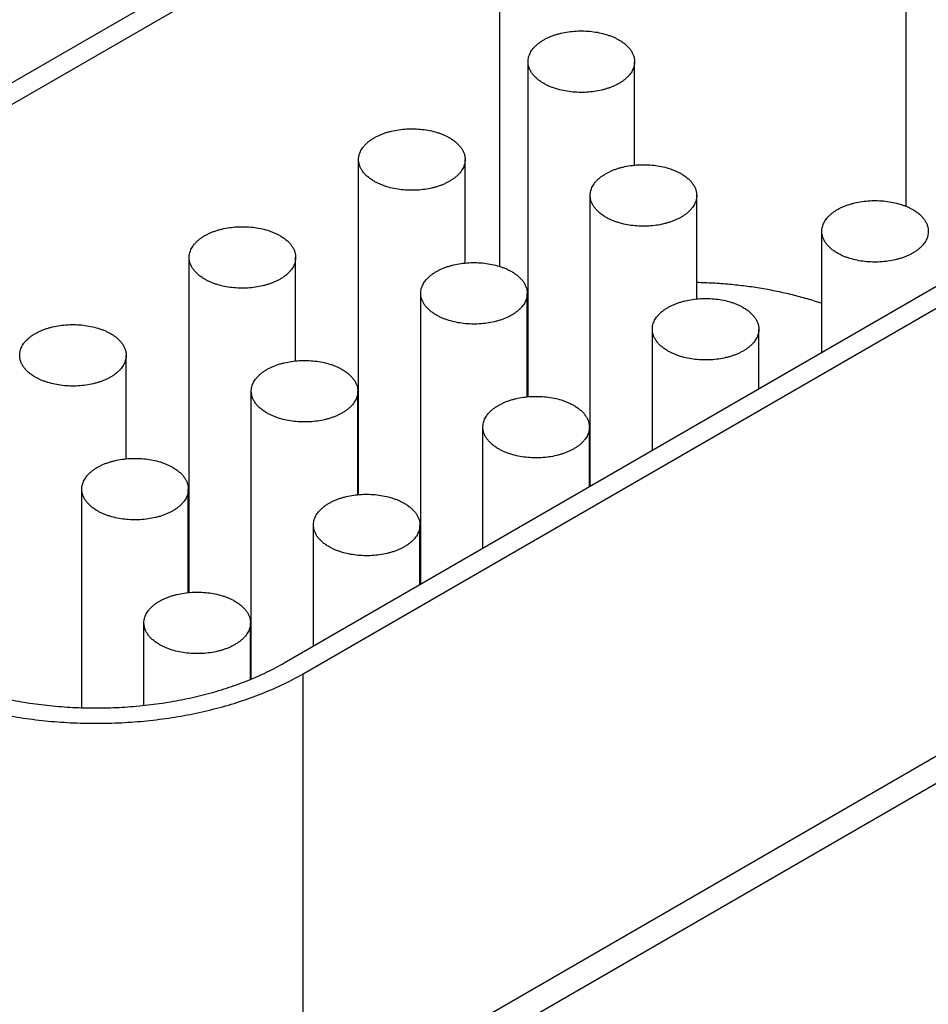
# Model space of a CAD drawing. Header units: inches. Extents: x 0 to 34, y 0 to 22.
# Tile 82 of 116: x 24.609 to 24.951, y 16.989 to 17.358. Entities that reach past the tile are written whole.
import ezdxf

# ---------------------------------------------------------------- set-up
doc = ezdxf.new("R2010")
doc.units = ezdxf.units.IN
doc.header["$LTSCALE"] = 1.87
doc.header["$MEASUREMENT"] = 0
doc.layers.get('0').update_dxf_attribs({"linetype": 'CONTINUOUS'})

msp = doc.modelspace()

# ---------------------------------------------------------------- linework, layer by layer
at = {"color": 7, "linetype": 'CONTINUOUS'}
for p, q in [((24.78241, 17.4363), (24.4529, 17.24605)), ((24.78948, 17.43222), (24.45997, 17.24196)), ((24.78948, 17.43222), (24.78948, 17.26579)), ((24.94211, 17.42451), (24.94211, 17.28834)), ((24.80024, 17.21684), (24.80024, 17.3426)), ((24.84024, 17.30377), (24.84024, 17.3426)), ((24.7366, 17.18009), (24.7366, 17.30586)), ((24.7766, 17.26702), (24.7766, 17.30586)), ((24.82357, 17.18326), (24.82357, 17.29239)), ((24.86357, 17.25355), (24.86357, 17.29239)), ((24.70869, 17.11693), (25.00603, 17.28861)), ((24.71576, 17.11285), (25.0131, 17.28453)), ((24.91055, 17.23348), (24.91055, 17.27891)), ((24.67296, 17.14335), (24.67296, 17.26912)), ((24.71296, 17.23028), (24.71296, 17.26912)), ((24.75993, 17.14652), (24.75993, 17.25564)), ((24.79993, 17.21681), (24.79993, 17.25564)), ((24.84691, 17.19673), (24.84691, 17.24217)), ((24.88691, 17.21983), (24.88691, 17.24217)), ((24.64932, 17.19354), (24.64932, 17.23237)), ((24.69629, 17.11086), (24.69629, 17.2189)), ((24.73629, 17.18006), (24.73629, 17.2189)), ((24.7366, 17.21226), (24.73629, 17.21209)), ((24.78327, 17.15999), (24.78327, 17.20543)), ((24.82327, 17.18308), (24.82327, 17.20543)), ((24.63265, 17.10011), (24.63265, 17.18215)), ((24.67265, 17.14332), (24.67265, 17.18215)), ((24.67296, 17.17552), (24.67265, 17.17534)), ((24.71963, 17.12324), (24.71963, 17.16868)), ((24.75963, 17.14634), (24.75963, 17.16868)), ((25.0934, 17.16262), (24.71369, 16.94337)), ((25.1084, 17.16113), (24.72869, 16.94189)), ((24.65599, 17.10096), (24.65599, 17.13194)), ((24.69599, 17.11074), (24.69599, 17.13194)), ((24.71576, 16.94457), (24.71576, 17.11285))]:
    msp.add_line(p, q, dxfattribs=at)
msp.add_arc((24.84573, 17.143), 0.1146, 113.3924, 113.5597, dxfattribs=at)
for points, knots in [([(24.80024, 17.3426), (24.80024, 17.34289), (24.80028, 17.34346), (24.80044, 17.34431), (24.80071, 17.34515), (24.80109, 17.34597), (24.80157, 17.34678), (24.80216, 17.34756), (24.80284, 17.34832), (24.80361, 17.34904), (24.80448, 17.34973), (24.80543, 17.35038), (24.80645, 17.35099), (24.80756, 17.35155), (24.80873, 17.35206), (24.80996, 17.35252), (24.81125, 17.35293), (24.81305, 17.35341), (24.8154, 17.35385), (24.81829, 17.35414), (24.82122, 17.35418), (24.82413, 17.35397), (24.82695, 17.35353), (24.82922, 17.35295), (24.83093, 17.35238), (24.83214, 17.3519), (24.83329, 17.35137), (24.83403, 17.35097), (24.83438, 17.35077)], [0, 0, 0, 0, 0.021327, 0.042883, 0.064883, 0.087522, 0.110966, 0.135347, 0.160764, 0.187283, 0.214939, 0.243743, 0.273676, 0.304704, 0.336768, 0.369798, 0.403706, 0.438397, 0.509663, 0.582667, 0.656378, 0.729734, 0.80169, 0.871263, 0.904889, 0.937606, 0.969332, 1, 1, 1, 1]), ([(24.83438, 17.35077), (24.83483, 17.35051), (24.83569, 17.34997), (24.83686, 17.34906), (24.83788, 17.34809), (24.83873, 17.34706), (24.83939, 17.34599), (24.8398, 17.34506), (24.84003, 17.3443), (24.84015, 17.34374), (24.84022, 17.34317), (24.84024, 17.34279), (24.84024, 17.3426)], [0, 0, 0, 0, 0.148575, 0.28944, 0.422637, 0.548533, 0.667869, 0.781787, 0.837223, 0.891909, 0.946084, 1, 1, 1, 1]), ([(24.8061, 17.33444), (24.80565, 17.3347), (24.80479, 17.33524), (24.80361, 17.33615), (24.8026, 17.33712), (24.80175, 17.33815), (24.80108, 17.33922), (24.80067, 17.34015), (24.80045, 17.34091), (24.80033, 17.34147), (24.80025, 17.34204), (24.80024, 17.34242), (24.80024, 17.3426)], [0, 0, 0, 0, 0.148575, 0.28944, 0.422637, 0.548533, 0.667869, 0.781787, 0.837223, 0.891909, 0.946084, 1, 1, 1, 1]), ([(24.84024, 17.3426), (24.84024, 17.34232), (24.8402, 17.34175), (24.84004, 17.3409), (24.83977, 17.34006), (24.83939, 17.33924), (24.8389, 17.33843), (24.83832, 17.33765), (24.83764, 17.33689), (24.83687, 17.33617), (24.836, 17.33548), (24.83505, 17.33483), (24.83402, 17.33422), (24.83292, 17.33366), (24.83175, 17.33315), (24.83051, 17.33269), (24.82922, 17.33228), (24.82742, 17.3318), (24.82508, 17.33136), (24.82219, 17.33107), (24.81926, 17.33103), (24.81635, 17.33124), (24.81352, 17.33168), (24.81126, 17.33226), (24.80955, 17.33283), (24.80833, 17.33331), (24.80718, 17.33384), (24.80645, 17.33424), (24.8061, 17.33444)], [0, 0, 0, 0, 0.021327, 0.042883, 0.064883, 0.087522, 0.110966, 0.135347, 0.160764, 0.187283, 0.214939, 0.243743, 0.273676, 0.304704, 0.336768, 0.369798, 0.403706, 0.438397, 0.509663, 0.582667, 0.656378, 0.729734, 0.80169, 0.871263, 0.904889, 0.937606, 0.969332, 1, 1, 1, 1]), ([(24.7366, 17.30586), (24.7366, 17.30614), (24.73664, 17.30672), (24.7368, 17.30756), (24.73707, 17.3084), (24.73745, 17.30923), (24.73793, 17.31004), (24.73852, 17.31082), (24.7392, 17.31157), (24.73997, 17.3123), (24.74084, 17.31298), (24.74179, 17.31363), (24.74281, 17.31424), (24.74392, 17.3148), (24.74509, 17.31532), (24.74632, 17.31578), (24.74761, 17.31619), (24.74941, 17.31666), (24.75176, 17.31711), (24.75465, 17.31739), (24.75758, 17.31744), (24.76049, 17.31723), (24.76331, 17.31678), (24.76558, 17.31621), (24.76729, 17.31563), (24.76851, 17.31515), (24.76966, 17.31462), (24.77039, 17.31423), (24.77074, 17.31403)], [0, 0, 0, 0, 0.021327, 0.042883, 0.064883, 0.087522, 0.110966, 0.135347, 0.160764, 0.187283, 0.214939, 0.243743, 0.273676, 0.304704, 0.336768, 0.369798, 0.403706, 0.438397, 0.509663, 0.582667, 0.656378, 0.729734, 0.80169, 0.871263, 0.904889, 0.937606, 0.969332, 1, 1, 1, 1]), ([(24.77074, 17.31403), (24.77119, 17.31377), (24.77205, 17.31322), (24.77322, 17.31231), (24.77424, 17.31134), (24.77509, 17.31031), (24.77576, 17.30924), (24.77616, 17.30831), (24.77639, 17.30756), (24.77651, 17.307), (24.77658, 17.30643), (24.7766, 17.30605), (24.7766, 17.30586)], [0, 0, 0, 0, 0.148575, 0.28944, 0.422637, 0.548533, 0.667869, 0.781787, 0.837223, 0.891909, 0.946084, 1, 1, 1, 1]), ([(24.74246, 17.29769), (24.74201, 17.29796), (24.74115, 17.2985), (24.73997, 17.29941), (24.73896, 17.30038), (24.73811, 17.30141), (24.73744, 17.30248), (24.73704, 17.30341), (24.73681, 17.30416), (24.73669, 17.30473), (24.73661, 17.30529), (24.7366, 17.30567), (24.7366, 17.30586)], [0, 0, 0, 0, 0.148575, 0.28944, 0.422637, 0.548533, 0.667869, 0.781787, 0.837223, 0.891909, 0.946084, 1, 1, 1, 1]), ([(24.7766, 17.30586), (24.7766, 17.30558), (24.77656, 17.30501), (24.7764, 17.30416), (24.77613, 17.30332), (24.77575, 17.30249), (24.77527, 17.30169), (24.77468, 17.3009), (24.774, 17.30015), (24.77323, 17.29942), (24.77236, 17.29874), (24.77141, 17.29809), (24.77038, 17.29748), (24.76928, 17.29692), (24.76811, 17.2964), (24.76687, 17.29594), (24.76558, 17.29553), (24.76378, 17.29506), (24.76144, 17.29461), (24.75855, 17.29433), (24.75562, 17.29429), (24.75271, 17.29449), (24.74988, 17.29494), (24.74762, 17.29551), (24.74591, 17.29609), (24.74469, 17.29657), (24.74354, 17.2971), (24.74281, 17.29749), (24.74246, 17.29769)], [0, 0, 0, 0, 0.021327, 0.042883, 0.064883, 0.087522, 0.110966, 0.135347, 0.160764, 0.187283, 0.214939, 0.243743, 0.273676, 0.304704, 0.336768, 0.369798, 0.403706, 0.438397, 0.509663, 0.582667, 0.656378, 0.729734, 0.80169, 0.871263, 0.904889, 0.937606, 0.969332, 1, 1, 1, 1]), ([(24.82357, 17.29239), (24.82357, 17.29267), (24.82361, 17.29324), (24.82377, 17.29409), (24.82405, 17.29493), (24.82442, 17.29576), (24.82491, 17.29656), (24.82549, 17.29735), (24.82617, 17.2981), (24.82695, 17.29882), (24.82781, 17.29951), (24.82876, 17.30016), (24.82979, 17.30077), (24.83089, 17.30133), (24.83206, 17.30184), (24.8333, 17.30231), (24.83459, 17.30272), (24.83639, 17.30319), (24.83873, 17.30363), (24.84162, 17.30392), (24.84455, 17.30396), (24.84746, 17.30376), (24.85029, 17.30331), (24.85255, 17.30273), (24.85427, 17.30216), (24.85548, 17.30168), (24.85663, 17.30115), (24.85736, 17.30076), (24.85772, 17.30055)], [0, 0, 0, 0, 0.021327, 0.042883, 0.064883, 0.087522, 0.110966, 0.135347, 0.160764, 0.187283, 0.214939, 0.243743, 0.273676, 0.304704, 0.336768, 0.369798, 0.403706, 0.438397, 0.509663, 0.582667, 0.656378, 0.729734, 0.80169, 0.871263, 0.904889, 0.937606, 0.969332, 1, 1, 1, 1]), ([(24.85772, 17.30055), (24.85817, 17.30029), (24.85902, 17.29975), (24.8602, 17.29884), (24.86121, 17.29787), (24.86206, 17.29684), (24.86273, 17.29577), (24.86314, 17.29484), (24.86336, 17.29409), (24.86348, 17.29352), (24.86356, 17.29296), (24.86357, 17.29258), (24.86357, 17.29239)], [0, 0, 0, 0, 0.148575, 0.28944, 0.422637, 0.548533, 0.667869, 0.781787, 0.837223, 0.891909, 0.946084, 1, 1, 1, 1]), ([(24.82943, 17.28422), (24.82898, 17.28448), (24.82812, 17.28503), (24.82695, 17.28594), (24.82593, 17.28691), (24.82509, 17.28793), (24.82442, 17.289), (24.82401, 17.28994), (24.82378, 17.29069), (24.82366, 17.29125), (24.82359, 17.29182), (24.82357, 17.2922), (24.82357, 17.29239)], [0, 0, 0, 0, 0.148575, 0.28944, 0.422637, 0.548533, 0.667869, 0.781787, 0.837223, 0.891909, 0.946084, 1, 1, 1, 1]), ([(24.86357, 17.29239), (24.86357, 17.2921), (24.86354, 17.29153), (24.86337, 17.29068), (24.8631, 17.28984), (24.86272, 17.28902), (24.86224, 17.28821), (24.86166, 17.28743), (24.86097, 17.28667), (24.8602, 17.28595), (24.85934, 17.28526), (24.85839, 17.28461), (24.85736, 17.28401), (24.85625, 17.28344), (24.85508, 17.28293), (24.85385, 17.28247), (24.85256, 17.28206), (24.85076, 17.28158), (24.84842, 17.28114), (24.84553, 17.28085), (24.8426, 17.28081), (24.83968, 17.28102), (24.83686, 17.28147), (24.8346, 17.28204), (24.83288, 17.28262), (24.83167, 17.2831), (24.83052, 17.28363), (24.82978, 17.28402), (24.82943, 17.28422)], [0, 0, 0, 0, 0.021327, 0.042883, 0.064883, 0.087522, 0.110966, 0.135347, 0.160764, 0.187283, 0.214939, 0.243743, 0.273676, 0.304704, 0.336768, 0.369798, 0.403706, 0.438397, 0.509663, 0.582667, 0.656378, 0.729734, 0.80169, 0.871263, 0.904889, 0.937606, 0.969332, 1, 1, 1, 1]), ([(24.91055, 17.27891), (24.91055, 17.2792), (24.91058, 17.27977), (24.91075, 17.28062), (24.91102, 17.28146), (24.9114, 17.28228), (24.91188, 17.28309), (24.91246, 17.28387), (24.91315, 17.28463), (24.91392, 17.28535), (24.91478, 17.28604), (24.91573, 17.28669), (24.91676, 17.2873), (24.91787, 17.28786), (24.91904, 17.28837), (24.92027, 17.28883), (24.92156, 17.28924), (24.92336, 17.28972), (24.9257, 17.29016), (24.92859, 17.29045), (24.93152, 17.29049), (24.93444, 17.29028), (24.93726, 17.28984), (24.93952, 17.28926), (24.94124, 17.28869), (24.94245, 17.28821), (24.9436, 17.28768), (24.94434, 17.28728), (24.94469, 17.28708)], [0, 0, 0, 0, 0.021327, 0.042883, 0.064883, 0.087522, 0.110966, 0.135347, 0.160764, 0.187283, 0.214939, 0.243743, 0.273676, 0.304704, 0.336768, 0.369798, 0.403706, 0.438397, 0.509663, 0.582667, 0.656378, 0.729734, 0.80169, 0.871263, 0.904889, 0.937606, 0.969332, 1, 1, 1, 1]), ([(24.94469, 17.28708), (24.94514, 17.28682), (24.946, 17.28628), (24.94717, 17.28537), (24.94819, 17.2844), (24.94903, 17.28337), (24.9497, 17.2823), (24.95011, 17.28137), (24.95034, 17.28061), (24.95046, 17.28005), (24.95053, 17.27948), (24.95055, 17.2791), (24.95055, 17.27891)], [0, 0, 0, 0, 0.148575, 0.28944, 0.422637, 0.548533, 0.667869, 0.781787, 0.837223, 0.891909, 0.946084, 1, 1, 1, 1]), ([(24.67296, 17.26912), (24.67296, 17.2694), (24.673, 17.26997), (24.67316, 17.27082), (24.67343, 17.27166), (24.67381, 17.27249), (24.67429, 17.27329), (24.67488, 17.27407), (24.67556, 17.27483), (24.67633, 17.27555), (24.6772, 17.27624), (24.67815, 17.27689), (24.67918, 17.2775), (24.68028, 17.27806), (24.68145, 17.27857), (24.68268, 17.27904), (24.68397, 17.27944), (24.68577, 17.27992), (24.68812, 17.28036), (24.69101, 17.28065), (24.69394, 17.28069), (24.69685, 17.28049), (24.69967, 17.28004), (24.70194, 17.27946), (24.70365, 17.27889), (24.70487, 17.27841), (24.70602, 17.27788), (24.70675, 17.27749), (24.7071, 17.27728)], [0, 0, 0, 0, 0.021327, 0.042883, 0.064883, 0.087522, 0.110966, 0.135347, 0.160764, 0.187283, 0.214939, 0.243743, 0.273676, 0.304704, 0.336768, 0.369798, 0.403706, 0.438397, 0.509663, 0.582667, 0.656378, 0.729734, 0.80169, 0.871263, 0.904889, 0.937606, 0.969332, 1, 1, 1, 1]), ([(24.9164, 17.27075), (24.91595, 17.27101), (24.9151, 17.27155), (24.91392, 17.27246), (24.91291, 17.27343), (24.91206, 17.27446), (24.91139, 17.27553), (24.91098, 17.27646), (24.91076, 17.27722), (24.91064, 17.27778), (24.91056, 17.27835), (24.91055, 17.27873), (24.91055, 17.27891)], [0, 0, 0, 0, 0.148575, 0.28944, 0.422637, 0.548533, 0.667869, 0.781787, 0.837223, 0.891909, 0.946084, 1, 1, 1, 1]), ([(24.95055, 17.27891), (24.95055, 17.27863), (24.95051, 17.27806), (24.95035, 17.27721), (24.95007, 17.27637), (24.9497, 17.27555), (24.94921, 17.27474), (24.94863, 17.27396), (24.94795, 17.2732), (24.94717, 17.27248), (24.94631, 17.27179), (24.94536, 17.27114), (24.94433, 17.27053), (24.94323, 17.26997), (24.94206, 17.26946), (24.94082, 17.269), (24.93953, 17.26859), (24.93773, 17.26811), (24.93539, 17.26767), (24.9325, 17.26738), (24.92957, 17.26734), (24.92666, 17.26754), (24.92383, 17.26799), (24.92157, 17.26857), (24.91985, 17.26914), (24.91864, 17.26962), (24.91749, 17.27015), (24.91676, 17.27055), (24.9164, 17.27075)], [0, 0, 0, 0, 0.021327, 0.042883, 0.064883, 0.087522, 0.110966, 0.135347, 0.160764, 0.187283, 0.214939, 0.243743, 0.273676, 0.304704, 0.336768, 0.369798, 0.403706, 0.438397, 0.509663, 0.582667, 0.656378, 0.729734, 0.80169, 0.871263, 0.904889, 0.937606, 0.969332, 1, 1, 1, 1]), ([(24.7071, 17.27728), (24.70755, 17.27702), (24.70841, 17.27648), (24.70958, 17.27557), (24.7106, 17.2746), (24.71145, 17.27357), (24.71212, 17.2725), (24.71252, 17.27157), (24.71275, 17.27081), (24.71287, 17.27025), (24.71294, 17.26968), (24.71296, 17.2693), (24.71296, 17.26912)], [0, 0, 0, 0, 0.148575, 0.28944, 0.422637, 0.548533, 0.667869, 0.781787, 0.837223, 0.891909, 0.946084, 1, 1, 1, 1]), ([(24.67882, 17.26095), (24.67837, 17.26121), (24.67751, 17.26176), (24.67633, 17.26266), (24.67532, 17.26364), (24.67447, 17.26466), (24.6738, 17.26573), (24.6734, 17.26666), (24.67317, 17.26742), (24.67305, 17.26798), (24.67298, 17.26855), (24.67296, 17.26893), (24.67296, 17.26912)], [0, 0, 0, 0, 0.148575, 0.28944, 0.422637, 0.548533, 0.667869, 0.781787, 0.837223, 0.891909, 0.946084, 1, 1, 1, 1]), ([(24.71296, 17.26912), (24.71296, 17.26883), (24.71292, 17.26826), (24.71276, 17.26741), (24.71249, 17.26657), (24.71211, 17.26575), (24.71163, 17.26494), (24.71104, 17.26416), (24.71036, 17.2634), (24.70959, 17.26268), (24.70872, 17.26199), (24.70777, 17.26134), (24.70674, 17.26073), (24.70564, 17.26017), (24.70447, 17.25966), (24.70323, 17.2592), (24.70194, 17.25879), (24.70014, 17.25831), (24.6978, 17.25787), (24.69491, 17.25758), (24.69198, 17.25754), (24.68907, 17.25775), (24.68624, 17.25819), (24.68398, 17.25877), (24.68227, 17.25934), (24.68105, 17.25982), (24.6799, 17.26035), (24.67917, 17.26075), (24.67882, 17.26095)], [0, 0, 0, 0, 0.021327, 0.042883, 0.064883, 0.087522, 0.110966, 0.135347, 0.160764, 0.187283, 0.214939, 0.243743, 0.273676, 0.304704, 0.336768, 0.369798, 0.403706, 0.438397, 0.509663, 0.582667, 0.656378, 0.729734, 0.80169, 0.871263, 0.904889, 0.937606, 0.969332, 1, 1, 1, 1]), ([(24.75993, 17.25564), (24.75993, 17.25593), (24.75997, 17.2565), (24.76013, 17.25735), (24.76041, 17.25819), (24.76078, 17.25901), (24.76127, 17.25982), (24.76185, 17.2606), (24.76253, 17.26136), (24.76331, 17.26208), (24.76417, 17.26277), (24.76512, 17.26342), (24.76615, 17.26402), (24.76725, 17.26459), (24.76842, 17.2651), (24.76966, 17.26556), (24.77095, 17.26597), (24.77275, 17.26645), (24.77509, 17.26689), (24.77798, 17.26718), (24.78091, 17.26722), (24.78382, 17.26701), (24.78665, 17.26656), (24.78891, 17.26599), (24.79063, 17.26541), (24.79184, 17.26493), (24.79299, 17.2644), (24.79372, 17.26401), (24.79408, 17.26381)], [0, 0, 0, 0, 0.021327, 0.042883, 0.064883, 0.087522, 0.110966, 0.135347, 0.160764, 0.187283, 0.214939, 0.243743, 0.273676, 0.304704, 0.336768, 0.369798, 0.403706, 0.438397, 0.509663, 0.582667, 0.656378, 0.729734, 0.80169, 0.871263, 0.904889, 0.937606, 0.969332, 1, 1, 1, 1]), ([(24.79408, 17.26381), (24.79453, 17.26355), (24.79539, 17.263), (24.79656, 17.2621), (24.79757, 17.26112), (24.79842, 17.2601), (24.79909, 17.25903), (24.7995, 17.25809), (24.79972, 17.25734), (24.79984, 17.25678), (24.79992, 17.25621), (24.79993, 17.25583), (24.79993, 17.25564)], [0, 0, 0, 0, 0.148575, 0.28944, 0.422637, 0.548533, 0.667869, 0.781787, 0.837223, 0.891909, 0.946084, 1, 1, 1, 1]), ([(24.91056, 17.25185), (24.90876, 17.25245), (24.9051, 17.2536), (24.89951, 17.2551), (24.89376, 17.25639), (24.88789, 17.25749), (24.88191, 17.25837), (24.87585, 17.25903), (24.86973, 17.25948), (24.86563, 17.25963), (24.86357, 17.25967)], [0, 0, 0, 0, 0.118952, 0.240197, 0.363472, 0.488495, 0.614971, 0.742593, 0.871043, 1, 1, 1, 1]), ([(24.76579, 17.24748), (24.76534, 17.24774), (24.76448, 17.24828), (24.76331, 17.24919), (24.76229, 17.25016), (24.76145, 17.25119), (24.76078, 17.25226), (24.76037, 17.25319), (24.76014, 17.25394), (24.76002, 17.25451), (24.75995, 17.25507), (24.75993, 17.25545), (24.75993, 17.25564)], [0, 0, 0, 0, 0.148575, 0.28944, 0.422637, 0.548533, 0.667869, 0.781787, 0.837223, 0.891909, 0.946084, 1, 1, 1, 1]), ([(24.79993, 17.25564), (24.79993, 17.25536), (24.7999, 17.25479), (24.79973, 17.25394), (24.79946, 17.2531), (24.79908, 17.25227), (24.7986, 17.25147), (24.79802, 17.25069), (24.79734, 17.24993), (24.79656, 17.24921), (24.7957, 17.24852), (24.79475, 17.24787), (24.79372, 17.24726), (24.79261, 17.2467), (24.79144, 17.24619), (24.79021, 17.24572), (24.78892, 17.24531), (24.78712, 17.24484), (24.78478, 17.2444), (24.78189, 17.24411), (24.77896, 17.24407), (24.77605, 17.24427), (24.77322, 17.24472), (24.77096, 17.2453), (24.76924, 17.24587), (24.76803, 17.24635), (24.76688, 17.24688), (24.76614, 17.24727), (24.76579, 17.24748)], [0, 0, 0, 0, 0.021327, 0.042883, 0.064883, 0.087522, 0.110966, 0.135347, 0.160764, 0.187283, 0.214939, 0.243743, 0.273676, 0.304704, 0.336768, 0.369798, 0.403706, 0.438397, 0.509663, 0.582667, 0.656378, 0.729734, 0.80169, 0.871263, 0.904889, 0.937606, 0.969332, 1, 1, 1, 1]), ([(24.84691, 17.24217), (24.84691, 17.24245), (24.84694, 17.24302), (24.84711, 17.24387), (24.84738, 17.24471), (24.84776, 17.24554), (24.84824, 17.24635), (24.84882, 17.24713), (24.84951, 17.24788), (24.85028, 17.24861), (24.85114, 17.24929), (24.85209, 17.24994), (24.85312, 17.25055), (24.85423, 17.25111), (24.8554, 17.25163), (24.85663, 17.25209), (24.85792, 17.2525), (24.85972, 17.25297), (24.86206, 17.25342), (24.86495, 17.2537), (24.86789, 17.25375), (24.8708, 17.25354), (24.87362, 17.25309), (24.87589, 17.25252), (24.8776, 17.25194), (24.87881, 17.25146), (24.87996, 17.25093), (24.8807, 17.25054), (24.88105, 17.25034)], [0, 0, 0, 0, 0.021327, 0.042883, 0.064883, 0.087522, 0.110966, 0.135347, 0.160764, 0.187283, 0.214939, 0.243743, 0.273676, 0.304704, 0.336768, 0.369798, 0.403706, 0.438397, 0.509663, 0.582667, 0.656378, 0.729734, 0.80169, 0.871263, 0.904889, 0.937606, 0.969332, 1, 1, 1, 1]), ([(24.88105, 17.25034), (24.8815, 17.25007), (24.88236, 17.24953), (24.88353, 17.24862), (24.88455, 17.24765), (24.88539, 17.24662), (24.88606, 17.24555), (24.88647, 17.24462), (24.8867, 17.24387), (24.88682, 17.2433), (24.88689, 17.24274), (24.88691, 17.24236), (24.88691, 17.24217)], [0, 0, 0, 0, 0.148575, 0.28944, 0.422637, 0.548533, 0.667869, 0.781787, 0.837223, 0.891909, 0.946084, 1, 1, 1, 1]), ([(24.60932, 17.23237), (24.60932, 17.23266), (24.60936, 17.23323), (24.60952, 17.23408), (24.60979, 17.23492), (24.61017, 17.23574), (24.61065, 17.23655), (24.61124, 17.23733), (24.61192, 17.23808), (24.61269, 17.23881), (24.61356, 17.2395), (24.61451, 17.24015), (24.61554, 17.24075), (24.61664, 17.24131), (24.61781, 17.24183), (24.61904, 17.24229), (24.62033, 17.2427), (24.62213, 17.24317), (24.62448, 17.24362), (24.62737, 17.24391), (24.6303, 17.24395), (24.63321, 17.24374), (24.63603, 17.24329), (24.6383, 17.24272), (24.64001, 17.24214), (24.64123, 17.24166), (24.64238, 17.24113), (24.64311, 17.24074), (24.64346, 17.24054)], [0, 0, 0, 0, 0.021327, 0.042883, 0.064883, 0.087522, 0.110966, 0.135347, 0.160764, 0.187283, 0.214939, 0.243743, 0.273676, 0.304704, 0.336768, 0.369798, 0.403706, 0.438397, 0.509663, 0.582667, 0.656378, 0.729734, 0.80169, 0.871263, 0.904889, 0.937606, 0.969332, 1, 1, 1, 1]), ([(24.85277, 17.234), (24.85231, 17.23427), (24.85146, 17.23481), (24.85028, 17.23572), (24.84927, 17.23669), (24.84842, 17.23772), (24.84775, 17.23879), (24.84734, 17.23972), (24.84712, 17.24047), (24.847, 17.24104), (24.84692, 17.2416), (24.84691, 17.24198), (24.84691, 17.24217)], [0, 0, 0, 0, 0.148575, 0.28944, 0.422637, 0.548533, 0.667869, 0.781787, 0.837223, 0.891909, 0.946084, 1, 1, 1, 1]), ([(24.88691, 17.24217), (24.88691, 17.24189), (24.88687, 17.24132), (24.88671, 17.24047), (24.88643, 17.23963), (24.88606, 17.2388), (24.88557, 17.23799), (24.88499, 17.23721), (24.88431, 17.23646), (24.88353, 17.23573), (24.88267, 17.23505), (24.88172, 17.2344), (24.88069, 17.23379), (24.87959, 17.23323), (24.87842, 17.23271), (24.87718, 17.23225), (24.87589, 17.23184), (24.87409, 17.23137), (24.87175, 17.23092), (24.86886, 17.23064), (24.86593, 17.23059), (24.86302, 17.2308), (24.86019, 17.23125), (24.85793, 17.23182), (24.85621, 17.2324), (24.855, 17.23288), (24.85385, 17.23341), (24.85312, 17.2338), (24.85277, 17.234)], [0, 0, 0, 0, 0.021327, 0.042883, 0.064883, 0.087522, 0.110966, 0.135347, 0.160764, 0.187283, 0.214939, 0.243743, 0.273676, 0.304704, 0.336768, 0.369798, 0.403706, 0.438397, 0.509663, 0.582667, 0.656378, 0.729734, 0.80169, 0.871263, 0.904889, 0.937606, 0.969332, 1, 1, 1, 1]), ([(24.64346, 17.24054), (24.64391, 17.24028), (24.64477, 17.23973), (24.64594, 17.23882), (24.64696, 17.23785), (24.64781, 17.23683), (24.64848, 17.23575), (24.64888, 17.23482), (24.64911, 17.23407), (24.64923, 17.23351), (24.6493, 17.23294), (24.64932, 17.23256), (24.64932, 17.23237)], [0, 0, 0, 0, 0.148575, 0.28944, 0.422637, 0.548533, 0.667869, 0.781787, 0.837223, 0.891909, 0.946084, 1, 1, 1, 1]), ([(24.61518, 17.22421), (24.61473, 17.22447), (24.61387, 17.22501), (24.61269, 17.22592), (24.61168, 17.22689), (24.61083, 17.22792), (24.61016, 17.22899), (24.60976, 17.22992), (24.60953, 17.23067), (24.60941, 17.23124), (24.60934, 17.2318), (24.60932, 17.23218), (24.60932, 17.23237)], [0, 0, 0, 0, 0.148575, 0.28944, 0.422637, 0.548533, 0.667869, 0.781787, 0.837223, 0.891909, 0.946084, 1, 1, 1, 1]), ([(24.64932, 17.23237), (24.64932, 17.23209), (24.64928, 17.23152), (24.64912, 17.23067), (24.64885, 17.22983), (24.64847, 17.229), (24.64799, 17.2282), (24.6474, 17.22741), (24.64672, 17.22666), (24.64595, 17.22594), (24.64508, 17.22525), (24.64413, 17.2246), (24.6431, 17.22399), (24.642, 17.22343), (24.64083, 17.22291), (24.63959, 17.22245), (24.6383, 17.22204), (24.63651, 17.22157), (24.63416, 17.22112), (24.63127, 17.22084), (24.62834, 17.2208), (24.62543, 17.221), (24.6226, 17.22145), (24.62034, 17.22202), (24.61863, 17.2226), (24.61741, 17.22308), (24.61626, 17.22361), (24.61553, 17.224), (24.61518, 17.22421)], [0, 0, 0, 0, 0.021327, 0.042883, 0.064883, 0.087522, 0.110966, 0.135347, 0.160764, 0.187283, 0.214939, 0.243743, 0.273676, 0.304704, 0.336768, 0.369798, 0.403706, 0.438397, 0.509663, 0.582667, 0.656378, 0.729734, 0.80169, 0.871263, 0.904889, 0.937606, 0.969332, 1, 1, 1, 1]), ([(24.69629, 17.2189), (24.69629, 17.21918), (24.69633, 17.21975), (24.69649, 17.2206), (24.69677, 17.22144), (24.69715, 17.22227), (24.69763, 17.22307), (24.69821, 17.22386), (24.69889, 17.22461), (24.69967, 17.22533), (24.70053, 17.22602), (24.70148, 17.22667), (24.70251, 17.22728), (24.70361, 17.22784), (24.70479, 17.22836), (24.70602, 17.22882), (24.70731, 17.22923), (24.70911, 17.2297), (24.71145, 17.23015), (24.71434, 17.23043), (24.71727, 17.23047), (24.72018, 17.23027), (24.72301, 17.22982), (24.72527, 17.22925), (24.72699, 17.22867), (24.7282, 17.22819), (24.72935, 17.22766), (24.73008, 17.22727), (24.73044, 17.22706)], [0, 0, 0, 0, 0.021327, 0.042883, 0.064883, 0.087522, 0.110966, 0.135347, 0.160764, 0.187283, 0.214939, 0.243743, 0.273676, 0.304704, 0.336768, 0.369798, 0.403706, 0.438397, 0.509663, 0.582667, 0.656378, 0.729734, 0.80169, 0.871263, 0.904889, 0.937606, 0.969332, 1, 1, 1, 1]), ([(24.73044, 17.22706), (24.73089, 17.2268), (24.73175, 17.22626), (24.73292, 17.22535), (24.73393, 17.22438), (24.73478, 17.22335), (24.73545, 17.22228), (24.73586, 17.22135), (24.73608, 17.2206), (24.7362, 17.22003), (24.73628, 17.21947), (24.73629, 17.21909), (24.73629, 17.2189)], [0, 0, 0, 0, 0.148575, 0.28944, 0.422637, 0.548533, 0.667869, 0.781787, 0.837223, 0.891909, 0.946084, 1, 1, 1, 1]), ([(24.70215, 17.21073), (24.7017, 17.21099), (24.70084, 17.21154), (24.69967, 17.21245), (24.69865, 17.21342), (24.69781, 17.21444), (24.69714, 17.21552), (24.69673, 17.21645), (24.6965, 17.2172), (24.69638, 17.21776), (24.69631, 17.21833), (24.69629, 17.21871), (24.69629, 17.2189)], [0, 0, 0, 0, 0.148575, 0.28944, 0.422637, 0.548533, 0.667869, 0.781787, 0.837223, 0.891909, 0.946084, 1, 1, 1, 1]), ([(24.73629, 17.2189), (24.73629, 17.21861), (24.73626, 17.21804), (24.73609, 17.21719), (24.73582, 17.21635), (24.73544, 17.21553), (24.73496, 17.21472), (24.73438, 17.21394), (24.7337, 17.21319), (24.73292, 17.21246), (24.73206, 17.21177), (24.73111, 17.21112), (24.73008, 17.21052), (24.72897, 17.20996), (24.7278, 17.20944), (24.72657, 17.20898), (24.72528, 17.20857), (24.72348, 17.2081), (24.72114, 17.20765), (24.71825, 17.20736), (24.71532, 17.20732), (24.71241, 17.20753), (24.70958, 17.20798), (24.70732, 17.20855), (24.7056, 17.20913), (24.70439, 17.20961), (24.70324, 17.21014), (24.7025, 17.21053), (24.70215, 17.21073)], [0, 0, 0, 0, 0.021327, 0.042883, 0.064883, 0.087522, 0.110966, 0.135347, 0.160764, 0.187283, 0.214939, 0.243743, 0.273676, 0.304704, 0.336768, 0.369798, 0.403706, 0.438397, 0.509663, 0.582667, 0.656378, 0.729734, 0.80169, 0.871263, 0.904889, 0.937606, 0.969332, 1, 1, 1, 1]), ([(24.78327, 17.20543), (24.78327, 17.20571), (24.7833, 17.20628), (24.78347, 17.20713), (24.78374, 17.20797), (24.78412, 17.2088), (24.7846, 17.2096), (24.78518, 17.21038), (24.78587, 17.21114), (24.78664, 17.21186), (24.78751, 17.21255), (24.78845, 17.2132), (24.78948, 17.21381), (24.79059, 17.21437), (24.79176, 17.21488), (24.79299, 17.21535), (24.79428, 17.21575), (24.79608, 17.21623), (24.79843, 17.21667), (24.80131, 17.21696), (24.80425, 17.217), (24.80716, 17.2168), (24.80998, 17.21635), (24.81225, 17.21577), (24.81396, 17.2152), (24.81517, 17.21472), (24.81632, 17.21419), (24.81706, 17.2138), (24.81741, 17.21359)], [0, 0, 0, 0, 0.021327, 0.042883, 0.064883, 0.087522, 0.110966, 0.135347, 0.160764, 0.187283, 0.214939, 0.243743, 0.273676, 0.304704, 0.336768, 0.369798, 0.403706, 0.438397, 0.509663, 0.582667, 0.656378, 0.729734, 0.80169, 0.871263, 0.904889, 0.937606, 0.969332, 1, 1, 1, 1]), ([(24.81741, 17.21359), (24.81786, 17.21333), (24.81872, 17.21279), (24.81989, 17.21188), (24.82091, 17.21091), (24.82175, 17.20988), (24.82242, 17.20881), (24.82283, 17.20788), (24.82306, 17.20712), (24.82318, 17.20656), (24.82325, 17.20599), (24.82327, 17.20561), (24.82327, 17.20543)], [0, 0, 0, 0, 0.148575, 0.28944, 0.422637, 0.548533, 0.667869, 0.781787, 0.837223, 0.891909, 0.946084, 1, 1, 1, 1]), ([(24.78913, 17.19726), (24.78867, 17.19752), (24.78782, 17.19806), (24.78664, 17.19897), (24.78563, 17.19995), (24.78478, 17.20097), (24.78411, 17.20204), (24.7837, 17.20297), (24.78348, 17.20373), (24.78336, 17.20429), (24.78328, 17.20486), (24.78327, 17.20524), (24.78327, 17.20543)], [0, 0, 0, 0, 0.148575, 0.28944, 0.422637, 0.548533, 0.667869, 0.781787, 0.837223, 0.891909, 0.946084, 1, 1, 1, 1]), ([(24.82327, 17.20543), (24.82327, 17.20514), (24.82323, 17.20457), (24.82307, 17.20372), (24.82279, 17.20288), (24.82242, 17.20206), (24.82193, 17.20125), (24.82135, 17.20047), (24.82067, 17.19971), (24.8199, 17.19899), (24.81903, 17.1983), (24.81808, 17.19765), (24.81705, 17.19704), (24.81595, 17.19648), (24.81478, 17.19597), (24.81354, 17.19551), (24.81225, 17.1951), (24.81045, 17.19462), (24.80811, 17.19418), (24.80522, 17.19389), (24.80229, 17.19385), (24.79938, 17.19406), (24.79655, 17.1945), (24.79429, 17.19508), (24.79258, 17.19565), (24.79136, 17.19613), (24.79021, 17.19666), (24.78948, 17.19706), (24.78913, 17.19726)], [0, 0, 0, 0, 0.021327, 0.042883, 0.064883, 0.087522, 0.110966, 0.135347, 0.160764, 0.187283, 0.214939, 0.243743, 0.273676, 0.304704, 0.336768, 0.369798, 0.403706, 0.438397, 0.509663, 0.582667, 0.656378, 0.729734, 0.80169, 0.871263, 0.904889, 0.937606, 0.969332, 1, 1, 1, 1]), ([(24.63265, 17.18215), (24.63265, 17.18244), (24.63269, 17.18301), (24.63285, 17.18386), (24.63313, 17.1847), (24.63351, 17.18552), (24.63399, 17.18633), (24.63457, 17.18711), (24.63525, 17.18787), (24.63603, 17.18859), (24.63689, 17.18928), (24.63784, 17.18993), (24.63887, 17.19054), (24.63997, 17.1911), (24.64115, 17.19161), (24.64238, 17.19207), (24.64367, 17.19248), (24.64547, 17.19296), (24.64781, 17.1934), (24.6507, 17.19369), (24.65363, 17.19373), (24.65654, 17.19352), (24.65937, 17.19308), (24.66163, 17.1925), (24.66335, 17.19193), (24.66456, 17.19145), (24.66571, 17.19092), (24.66644, 17.19052), (24.6668, 17.19032)], [0, 0, 0, 0, 0.021327, 0.042883, 0.064883, 0.087522, 0.110966, 0.135347, 0.160764, 0.187283, 0.214939, 0.243743, 0.273676, 0.304704, 0.336768, 0.369798, 0.403706, 0.438397, 0.509663, 0.582667, 0.656378, 0.729734, 0.80169, 0.871263, 0.904889, 0.937606, 0.969332, 1, 1, 1, 1]), ([(24.6668, 17.19032), (24.66725, 17.19006), (24.66811, 17.18951), (24.66928, 17.18861), (24.67029, 17.18763), (24.67114, 17.18661), (24.67181, 17.18554), (24.67222, 17.18461), (24.67244, 17.18385), (24.67257, 17.18329), (24.67264, 17.18272), (24.67265, 17.18234), (24.67265, 17.18215)], [0, 0, 0, 0, 0.148575, 0.28944, 0.422637, 0.548533, 0.667869, 0.781787, 0.837223, 0.891909, 0.946084, 1, 1, 1, 1]), ([(24.63851, 17.17399), (24.63806, 17.17425), (24.6372, 17.17479), (24.63603, 17.1757), (24.63501, 17.17667), (24.63417, 17.1777), (24.6335, 17.17877), (24.63309, 17.1797), (24.63286, 17.18046), (24.63274, 17.18102), (24.63267, 17.18159), (24.63265, 17.18197), (24.63265, 17.18215)], [0, 0, 0, 0, 0.148575, 0.28944, 0.422637, 0.548533, 0.667869, 0.781787, 0.837223, 0.891909, 0.946084, 1, 1, 1, 1]), ([(24.67265, 17.18215), (24.67265, 17.18187), (24.67262, 17.1813), (24.67245, 17.18045), (24.67218, 17.17961), (24.6718, 17.17878), (24.67132, 17.17798), (24.67074, 17.1772), (24.67006, 17.17644), (24.66928, 17.17572), (24.66842, 17.17503), (24.66747, 17.17438), (24.66644, 17.17377), (24.66533, 17.17321), (24.66416, 17.1727), (24.66293, 17.17223), (24.66164, 17.17183), (24.65984, 17.17135), (24.6575, 17.17091), (24.65461, 17.17062), (24.65168, 17.17058), (24.64877, 17.17078), (24.64594, 17.17123), (24.64368, 17.17181), (24.64196, 17.17238), (24.64075, 17.17286), (24.6396, 17.17339), (24.63887, 17.17378), (24.63851, 17.17399)], [0, 0, 0, 0, 0.021327, 0.042883, 0.064883, 0.087522, 0.110966, 0.135347, 0.160764, 0.187283, 0.214939, 0.243743, 0.273676, 0.304704, 0.336768, 0.369798, 0.403706, 0.438397, 0.509663, 0.582667, 0.656378, 0.729734, 0.80169, 0.871263, 0.904889, 0.937606, 0.969332, 1, 1, 1, 1]), ([(24.71963, 17.16868), (24.71963, 17.16896), (24.71966, 17.16954), (24.71983, 17.17039), (24.7201, 17.17123), (24.72048, 17.17205), (24.72096, 17.17286), (24.72155, 17.17364), (24.72223, 17.17439), (24.723, 17.17512), (24.72387, 17.17581), (24.72481, 17.17646), (24.72584, 17.17706), (24.72695, 17.17762), (24.72812, 17.17814), (24.72935, 17.1786), (24.73064, 17.17901), (24.73244, 17.17948), (24.73479, 17.17993), (24.73767, 17.18022), (24.74061, 17.18026), (24.74352, 17.18005), (24.74634, 17.1796), (24.74861, 17.17903), (24.75032, 17.17845), (24.75153, 17.17797), (24.75268, 17.17744), (24.75342, 17.17705), (24.75377, 17.17685)], [0, 0, 0, 0, 0.021327, 0.042883, 0.064883, 0.087522, 0.110966, 0.135347, 0.160764, 0.187283, 0.214939, 0.243743, 0.273676, 0.304704, 0.336768, 0.369798, 0.403706, 0.438397, 0.509663, 0.582667, 0.656378, 0.729734, 0.80169, 0.871263, 0.904889, 0.937606, 0.969332, 1, 1, 1, 1]), ([(24.75377, 17.17685), (24.75422, 17.17659), (24.75508, 17.17604), (24.75625, 17.17513), (24.75727, 17.17416), (24.75812, 17.17314), (24.75878, 17.17206), (24.75919, 17.17113), (24.75942, 17.17038), (24.75954, 17.16982), (24.75961, 17.16925), (24.75963, 17.16887), (24.75963, 17.16868)], [0, 0, 0, 0, 0.148575, 0.28944, 0.422637, 0.548533, 0.667869, 0.781787, 0.837223, 0.891909, 0.946084, 1, 1, 1, 1]), ([(24.72549, 17.16052), (24.72503, 17.16078), (24.72418, 17.16132), (24.723, 17.16223), (24.72199, 17.1632), (24.72114, 17.16423), (24.72047, 17.1653), (24.72006, 17.16623), (24.71984, 17.16698), (24.71972, 17.16755), (24.71964, 17.16811), (24.71963, 17.16849), (24.71963, 17.16868)], [0, 0, 0, 0, 0.148575, 0.28944, 0.422637, 0.548533, 0.667869, 0.781787, 0.837223, 0.891909, 0.946084, 1, 1, 1, 1]), ([(24.75963, 17.16868), (24.75963, 17.1684), (24.75959, 17.16783), (24.75943, 17.16698), (24.75916, 17.16614), (24.75878, 17.16531), (24.75829, 17.16451), (24.75771, 17.16372), (24.75703, 17.16297), (24.75626, 17.16224), (24.75539, 17.16156), (24.75444, 17.16091), (24.75341, 17.1603), (24.75231, 17.15974), (24.75114, 17.15922), (24.7499, 17.15876), (24.74861, 17.15835), (24.74681, 17.15788), (24.74447, 17.15743), (24.74158, 17.15715), (24.73865, 17.15711), (24.73574, 17.15731), (24.73291, 17.15776), (24.73065, 17.15833), (24.72894, 17.15891), (24.72772, 17.15939), (24.72657, 17.15992), (24.72584, 17.16031), (24.72549, 17.16052)], [0, 0, 0, 0, 0.021327, 0.042883, 0.064883, 0.087522, 0.110966, 0.135347, 0.160764, 0.187283, 0.214939, 0.243743, 0.273676, 0.304704, 0.336768, 0.369798, 0.403706, 0.438397, 0.509663, 0.582667, 0.656378, 0.729734, 0.80169, 0.871263, 0.904889, 0.937606, 0.969332, 1, 1, 1, 1]), ([(24.65599, 17.13194), (24.65599, 17.13222), (24.65603, 17.13279), (24.65619, 17.13364), (24.65646, 17.13448), (24.65684, 17.13531), (24.65732, 17.13611), (24.65791, 17.13689), (24.65859, 17.13765), (24.65936, 17.13837), (24.66023, 17.13906), (24.66118, 17.13971), (24.6622, 17.14032), (24.66331, 17.14088), (24.66448, 17.14139), (24.66571, 17.14186), (24.667, 17.14227), (24.6688, 17.14274), (24.67115, 17.14318), (24.67404, 17.14347), (24.67697, 17.14351), (24.67988, 17.14331), (24.6827, 17.14286), (24.68497, 17.14228), (24.68668, 17.14171), (24.6879, 17.14123), (24.68904, 17.1407), (24.68978, 17.14031), (24.69013, 17.1401)], [0, 0, 0, 0, 0.021327, 0.042883, 0.064883, 0.087522, 0.110966, 0.135347, 0.160764, 0.187283, 0.214939, 0.243743, 0.273676, 0.304704, 0.336768, 0.369798, 0.403706, 0.438397, 0.509663, 0.582667, 0.656378, 0.729734, 0.80169, 0.871263, 0.904889, 0.937606, 0.969332, 1, 1, 1, 1]), ([(24.69013, 17.1401), (24.69058, 17.13984), (24.69144, 17.1393), (24.69261, 17.13839), (24.69363, 17.13742), (24.69448, 17.13639), (24.69514, 17.13532), (24.69555, 17.13439), (24.69578, 17.13364), (24.6959, 17.13307), (24.69597, 17.1325), (24.69599, 17.13213), (24.69599, 17.13194)], [0, 0, 0, 0, 0.148575, 0.28944, 0.422637, 0.548533, 0.667869, 0.781787, 0.837223, 0.891909, 0.946084, 1, 1, 1, 1]), ([(24.66185, 17.12377), (24.6614, 17.12403), (24.66054, 17.12458), (24.65936, 17.12548), (24.65835, 17.12646), (24.6575, 17.12748), (24.65683, 17.12855), (24.65642, 17.12948), (24.6562, 17.13024), (24.65608, 17.1308), (24.656, 17.13137), (24.65599, 17.13175), (24.65599, 17.13194)], [0, 0, 0, 0, 0.148575, 0.28944, 0.422637, 0.548533, 0.667869, 0.781787, 0.837223, 0.891909, 0.946084, 1, 1, 1, 1]), ([(24.69599, 17.13194), (24.69599, 17.13165), (24.69595, 17.13108), (24.69579, 17.13023), (24.69552, 17.12939), (24.69514, 17.12857), (24.69465, 17.12776), (24.69407, 17.12698), (24.69339, 17.12622), (24.69262, 17.1255), (24.69175, 17.12481), (24.6908, 17.12416), (24.68977, 17.12356), (24.68867, 17.12299), (24.6875, 17.12248), (24.68626, 17.12202), (24.68497, 17.12161), (24.68317, 17.12113), (24.68083, 17.12069), (24.67794, 17.1204), (24.67501, 17.12036), (24.6721, 17.12057), (24.66927, 17.12102), (24.66701, 17.12159), (24.6653, 17.12217), (24.66408, 17.12265), (24.66293, 17.12318), (24.6622, 17.12357), (24.66185, 17.12377)], [0, 0, 0, 0, 0.021327, 0.042883, 0.064883, 0.087522, 0.110966, 0.135347, 0.160764, 0.187283, 0.214939, 0.243743, 0.273676, 0.304704, 0.336768, 0.369798, 0.403706, 0.438397, 0.509663, 0.582667, 0.656378, 0.729734, 0.80169, 0.871263, 0.904889, 0.937606, 0.969332, 1, 1, 1, 1]), ([(24.58062, 17.11046), (24.58304, 17.10948), (24.58803, 17.10765), (24.59576, 17.10533), (24.60382, 17.10341), (24.61213, 17.1019), (24.62064, 17.10082), (24.62927, 17.10016), (24.63798, 17.09994), (24.64668, 17.10016), (24.65532, 17.10082), (24.66383, 17.1019), (24.67214, 17.10341), (24.68019, 17.10533), (24.68793, 17.10765), (24.69528, 17.11035), (24.70221, 17.1134), (24.70659, 17.11572), (24.70869, 17.11693)], [0, 0, 0, 0, 0.059331, 0.120483, 0.183202, 0.247205, 0.312189, 0.377837, 0.443819, 0.509801, 0.575449, 0.640434, 0.704437, 0.767155, 0.828307, 0.887638, 0.944929, 1, 1, 1, 1]), ([(24.57489, 17.10573), (24.57755, 17.10465), (24.58304, 17.10264), (24.59154, 17.10009), (24.6004, 17.09798), (24.60954, 17.09632), (24.6189, 17.09512), (24.6284, 17.0944), (24.63798, 17.09416), (24.64755, 17.0944), (24.65706, 17.09512), (24.66641, 17.09632), (24.67556, 17.09798), (24.68442, 17.10009), (24.69292, 17.10264), (24.70101, 17.10561), (24.70863, 17.10897), (24.71345, 17.11151), (24.71576, 17.11285)], [0, 0, 0, 0, 0.059331, 0.120483, 0.183202, 0.247205, 0.312189, 0.377837, 0.443819, 0.509801, 0.575449, 0.640434, 0.704437, 0.767155, 0.828307, 0.887638, 0.944929, 1, 1, 1, 1])]:
    msp.add_open_spline(points, degree=3, knots=knots, dxfattribs=at)

doc.saveas('drawing.dxf')
